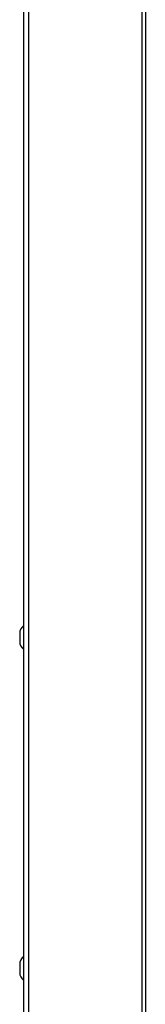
# Model space of a CAD drawing. Header units: millimetres. Extents: x 967 to 2466, y -778 to 1158.
# Tile 24 of 68: x 1471 to 1504, y 190 to 445. Entities that reach past the tile are written whole.
import ezdxf

# ---------------------------------------------------------------- set-up
doc = ezdxf.new("R2010")
doc.units = ezdxf.units.MM
doc.header["$LTSCALE"] = 30.734
doc.layers.get('0').update_dxf_attribs({"linetype": 'CONTINUOUS'})

msp = doc.modelspace()

# ---------------------------------------------------------------- linework, layer by layer
for p, q in [((1472.47, 34.64), (1472.47, 655.84)), ((1473.65, 655.84), (1473.65, 34.64)), ((1503.28, 34.64), (1503.28, 655.84)), ((1504.1, 656.34), (1504.1, 34.64)), ((1471.37, 285.89), (1471.37, 283.79)), ((1471.37, 199.89), (1471.37, 197.79))]:
    msp.add_line(p, q)
for centre, start, end in [((1473.87, 285.89), 124.0567, 179.9996), ((1473.87, 283.79), 180.0004, 235.9433), ((1473.87, 199.89), 124.0567, 179.9996), ((1473.87, 197.79), 180.0004, 235.9433)]:
    msp.add_arc(centre, 2.5, start, end)

doc.saveas('drawing.dxf')
